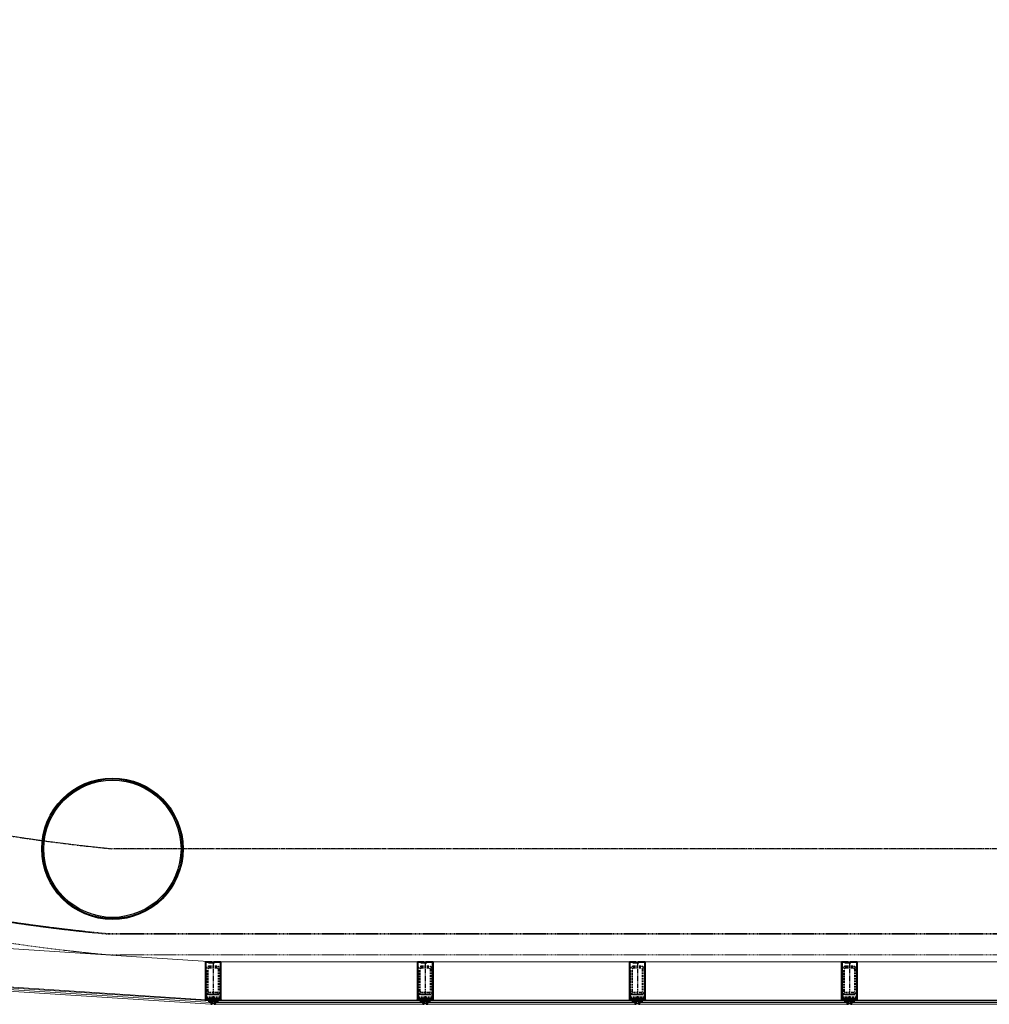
# Model space of a CAD drawing. Header units: millimetres. Extents: x 98667 to 994031, y -2704 to 533009.
# Tile 10 of 153: x 345273 to 352130, y 143919 to 150883. Entities that reach past the tile are written whole.
import ezdxf

# ---------------------------------------------------------------- set-up
doc = ezdxf.new("R2010")
doc.units = ezdxf.units.MM
for name, pattern in [('AP03000E0$0$CENTER', [50.8, 31.75, -6.35, 6.35, -6.35]), ('AP03000E0$0$HIDDEN', [9.525, 6.35, -3.175]), ('AP03000E0$0$HIDDENX2', [19.05, 12.7, -6.35]), ('sp00000g0$0$CENTER', [50.8, 31.75, -6.35, 6.35, -6.35])]:
    doc.linetypes.add(name, pattern=pattern)
for name, color, linetype in [('A-COL ENCLOUSER INNER', 1, 'Continuous'), ('A-COL ENCLOUSER OUTER', 6, 'Continuous'), ('sp00000g0$0$S-GRID', 1, 'sp00000g0$0$CENTER')]:
    doc.layers.add(name, color=color, linetype=linetype)
for name, color, linetype, lineweight in [('AP03000E0$0$A-FLOR-EDGE', 1, 'AP03000E0$0$HIDDENX2', 15), ('AP03000E0$0$A-GLAZ-FULL-EXTR', 2, 'Continuous', 20), ('AP03000E0$0$A-GLAZ-MULL-EXTR', 3, 'Continuous', 35), ('AP03000E0$0$A-WALL-FNSH', 1, 'Continuous', 15)]:
    doc.layers.add(name, color=color, linetype=linetype, lineweight=lineweight)
doc.layers.add('AP03000E0$0$A-Slab Edge Guide', color=55, linetype='Continuous', lineweight=15, plot=False)

msp = doc.modelspace()

# ---------------------------------------------------------------- linework, layer by layer
at = {"color": 251, "linetype": 'AP03000E0$0$CENTER'}
for p, q in [((346641, 144218.6), (346641, 143918.6)), ((348141, 144218.6), (348141, 143918.6)), ((349641, 144218.6), (349641, 143918.6)), ((351141, 144218.6), (351141, 143918.6))]:
    msp.add_line(p, q, dxfattribs=at)
at = {"layer": 'A-COL ENCLOUSER INNER', "color": 251}
for radius in [494, 485]:
    msp.add_circle((345928.4, 145018.6), radius, dxfattribs=at)
at = {"layer": 'A-COL ENCLOUSER OUTER', "color": 251}
msp.add_circle((345928.4, 145018.6), 500, dxfattribs=at)
at = {"layer": 'AP03000E0$0$A-FLOR-EDGE', "color": 251, "linetype": 'AP03000E0$0$HIDDEN'}
msp.add_line((402091.3, 144268.6), (345893.1, 144268.6), dxfattribs=at)
msp.add_arc((347083.6, 157067.9), 12854.6, 129.97545, 264.68571, dxfattribs=at)
at = {"layer": 'AP03000E0$0$A-GLAZ-FULL-EXTR', "color": 251}
for p, q in [((346644.4, 144217.9), (345069.8, 144320.2)), ((348123.5, 144218.6), (346658.5, 144218.6)), ((349623.5, 144218.6), (348158.5, 144218.6)), ((351123.5, 144218.6), (349658.5, 144218.6)), ((352623.4, 144218.6), (351158.5, 144218.6)), ((345051.1, 144032.8), (346625.7, 143930.5)), ((346626.5, 143942.5), (345051.9, 144044.8)), ((345052.3, 144050.8), (346626.9, 143948.5)), ((346624.9, 143918.5), (345050.3, 144020.8)), ((346607.7, 143931.7), (346608.5, 143943.7)), ((346607.9, 143934.7), (346608.3, 143940.7)), ((346613.9, 143934.3), (346607.9, 143934.7)), ((346608.3, 143940.7), (346614.3, 143940.3)), ((346613.7, 143931.3), (346614.5, 143943.3)), ((346625.7, 143930.5), (346613.7, 143931.3)), ((346614.3, 143940.3), (346613.9, 143934.3)), ((346614.5, 143943.3), (346626.5, 143942.5)), ((346625.7, 143930.5), (346624.9, 143918.5)), ((346626.5, 143942.5), (346625.7, 143930.5)), ((346626.9, 143948.5), (346626.5, 143942.5)), ((346658.5, 143942.6), (346658.5, 143948.6)), ((346658.5, 143948.6), (348123.5, 143948.6)), ((348123.5, 143942.6), (346658.5, 143942.6)), ((346670.5, 143942.6), (346658.5, 143942.6)), ((346658.5, 143942.6), (346658.5, 143930.6)), ((346658.5, 143918.6), (346658.5, 143930.6)), ((346658.5, 143930.6), (348123.5, 143930.6)), ((346658.5, 143930.6), (346670.5, 143930.6)), ((348123.5, 143918.6), (346658.5, 143918.6)), ((346670.5, 143930.6), (346670.5, 143942.6)), ((346676.5, 143939.6), (346670.5, 143939.6)), ((346670.5, 143939.6), (346670.5, 143933.6)), ((346670.5, 143933.6), (346676.5, 143933.6)), ((346676.5, 143930.6), (346676.5, 143942.6)), ((346676.5, 143933.6), (346676.5, 143939.6)), ((348105.5, 143930.6), (348105.5, 143942.6)), ((348105.5, 143933.6), (348105.5, 143939.6)), ((348105.5, 143939.6), (348111.5, 143939.6)), ((348111.5, 143933.6), (348105.5, 143933.6)), ((348111.5, 143930.6), (348111.5, 143942.6)), ((348111.5, 143942.6), (348123.5, 143942.6)), ((348111.5, 143939.6), (348111.5, 143933.6)), ((348123.5, 143930.6), (348111.5, 143930.6)), ((348123.5, 143948.6), (348123.5, 143942.6)), ((348123.5, 143942.6), (348123.5, 143930.6)), ((348123.5, 143930.6), (348123.5, 143918.6)), ((348158.5, 143942.6), (348158.5, 143948.6)), ((348158.5, 143948.6), (349623.5, 143948.6)), ((349623.5, 143942.6), (348158.5, 143942.6)), ((348170.5, 143942.6), (348158.5, 143942.6)), ((348158.5, 143942.6), (348158.5, 143930.6)), ((348158.5, 143918.6), (348158.5, 143930.6)), ((348158.5, 143930.6), (349623.5, 143930.6)), ((348158.5, 143930.6), (348170.5, 143930.6)), ((349623.5, 143918.6), (348158.5, 143918.6)), ((348170.5, 143930.6), (348170.5, 143942.6)), ((348176.5, 143939.6), (348170.5, 143939.6)), ((348170.5, 143939.6), (348170.5, 143933.6)), ((348170.5, 143933.6), (348176.5, 143933.6)), ((348176.5, 143930.6), (348176.5, 143942.6)), ((348176.5, 143933.6), (348176.5, 143939.6)), ((349605.5, 143930.6), (349605.5, 143942.6)), ((349605.5, 143933.6), (349605.5, 143939.6)), ((349605.5, 143939.6), (349611.5, 143939.6)), ((349611.5, 143933.6), (349605.5, 143933.6)), ((349611.5, 143930.6), (349611.5, 143942.6)), ((349611.5, 143942.6), (349623.5, 143942.6)), ((349611.5, 143939.6), (349611.5, 143933.6)), ((349623.5, 143930.6), (349611.5, 143930.6)), ((349623.5, 143948.6), (349623.5, 143942.6)), ((349623.5, 143942.6), (349623.5, 143930.6)), ((349623.5, 143930.6), (349623.5, 143918.6)), ((349658.5, 143942.6), (349658.5, 143948.6)), ((349658.5, 143948.6), (351123.5, 143948.6)), ((351123.5, 143942.6), (349658.5, 143942.6)), ((349670.5, 143942.6), (349658.5, 143942.6)), ((349658.5, 143942.6), (349658.5, 143930.6)), ((349658.5, 143918.6), (349658.5, 143930.6)), ((349658.5, 143930.6), (351123.5, 143930.6)), ((349658.5, 143930.6), (349670.5, 143930.6)), ((351123.5, 143918.6), (349658.5, 143918.6)), ((349670.5, 143930.6), (349670.5, 143942.6)), ((349676.5, 143939.6), (349670.5, 143939.6)), ((349670.5, 143939.6), (349670.5, 143933.6)), ((349670.5, 143933.6), (349676.5, 143933.6)), ((349676.5, 143930.6), (349676.5, 143942.6)), ((349676.5, 143933.6), (349676.5, 143939.6)), ((351105.5, 143930.6), (351105.5, 143942.6)), ((351105.5, 143933.6), (351105.5, 143939.6)), ((351105.5, 143939.6), (351111.5, 143939.6)), ((351111.5, 143933.6), (351105.5, 143933.6)), ((351111.5, 143930.6), (351111.5, 143942.6)), ((351111.5, 143942.6), (351123.5, 143942.6)), ((351111.5, 143939.6), (351111.5, 143933.6)), ((351123.5, 143930.6), (351111.5, 143930.6)), ((351123.5, 143948.6), (351123.5, 143942.6)), ((351123.5, 143942.6), (351123.5, 143930.6)), ((351123.5, 143930.6), (351123.5, 143918.6)), ((351158.5, 143942.6), (351158.5, 143948.6)), ((351158.5, 143948.6), (352623.4, 143948.6)), ((352623.4, 143942.6), (351158.5, 143942.6)), ((351170.5, 143942.6), (351158.5, 143942.6)), ((351158.5, 143942.6), (351158.5, 143930.6)), ((351158.5, 143918.6), (351158.5, 143930.6)), ((351158.5, 143930.6), (352623.4, 143930.6)), ((351158.5, 143930.6), (351170.5, 143930.6)), ((352623.4, 143918.6), (351158.5, 143918.6)), ((351170.5, 143930.6), (351170.5, 143942.6)), ((351176.5, 143939.6), (351170.5, 143939.6)), ((351170.5, 143939.6), (351170.5, 143933.6)), ((351170.5, 143933.6), (351176.5, 143933.6)), ((351176.5, 143930.6), (351176.5, 143942.6)), ((351176.5, 143933.6), (351176.5, 143939.6))]:
    msp.add_line(p, q, dxfattribs=at)
at = {"layer": 'AP03000E0$0$A-GLAZ-FULL-EXTR', "color": 251, "linetype": 'Continuous'}
for p, q in [((346613.8, 143933.1), (346625.9, 143933)), ((346614, 143936.3), (346626.1, 143936.2)), ((346614.3, 143939.4), (346626.3, 143939.4)), ((346614.5, 143942.6), (346625.4, 143942.6)), ((346616.8, 143931.1), (346616.9, 143943.1)), ((346620, 143930.9), (346620, 143942.9)), ((346623.2, 143930.7), (346623.2, 143942.7)), ((346626.4, 143941.1), (346626.4, 143942.5)), ((346658.5, 143942.4), (346670.5, 143942.4)), ((346658.5, 143939.3), (346670.5, 143939.2)), ((346658.5, 143936.1), (346670.5, 143936)), ((346658.5, 143932.9), (346670.5, 143932.9)), ((346661.3, 143930.6), (346661.3, 143942.6)), ((346664.4, 143930.6), (346664.5, 143942.6)), ((346667.6, 143930.6), (346667.7, 143942.6)), ((348111.5, 143939.7), (348123.5, 143939.6)), ((348111.5, 143936.5), (348123.5, 143936.4)), ((348111.5, 143933.3), (348123.5, 143933.3)), ((348112.3, 143930.6), (348112.3, 143942.6)), ((348115.4, 143930.6), (348115.5, 143942.6)), ((348118.6, 143930.6), (348118.7, 143942.6)), ((348121.8, 143930.6), (348121.8, 143942.6)), ((348158.5, 143939.5), (348170.5, 143939.4)), ((348158.5, 143936.3), (348170.5, 143936.2)), ((348158.5, 143933.1), (348170.5, 143933.1)), ((348159.3, 143942.6), (348170.5, 143942.6)), ((348159.9, 143930.6), (348159.9, 143942.6)), ((348163.1, 143930.6), (348163.1, 143942.6)), ((348166.2, 143930.6), (348166.3, 143942.6)), ((348169.4, 143930.6), (348169.5, 143942.6)), ((349611.5, 143939.9), (349623.5, 143939.8)), ((349611.5, 143936.7), (349623.5, 143936.6)), ((349611.5, 143933.5), (349623.5, 143933.5)), ((349614, 143930.6), (349614.1, 143942.6)), ((349617.2, 143930.6), (349617.3, 143942.6)), ((349620.4, 143930.6), (349620.4, 143942.6)), ((349658.5, 143930.6), (349658.5, 143942.6)), ((349658.5, 143939.7), (349670.5, 143939.6)), ((349658.5, 143936.5), (349670.5, 143936.5)), ((349658.5, 143933.3), (349670.5, 143933.3)), ((349661.7, 143930.6), (349661.7, 143942.6)), ((349664.8, 143930.6), (349664.9, 143942.6)), ((349668, 143930.6), (349668.1, 143942.6)), ((351111.5, 143940.1), (351123.5, 143940)), ((351111.5, 143936.9), (351123.5, 143936.9)), ((351111.5, 143933.7), (351123.5, 143933.7)), ((351112.7, 143930.6), (351112.7, 143942.6)), ((351115.8, 143930.6), (351115.9, 143942.6)), ((351119, 143930.6), (351119.1, 143942.6)), ((351122.2, 143930.6), (351122.2, 143942.6)), ((351158.5, 143939.9), (351170.5, 143939.8)), ((351158.5, 143936.7), (351170.5, 143936.7)), ((351158.5, 143933.5), (351170.5, 143933.5)), ((351160.3, 143930.6), (351160.3, 143942.6)), ((351163.5, 143930.6), (351163.5, 143942.6)), ((351166.6, 143930.6), (351166.7, 143942.6)), ((351169.8, 143930.6), (351169.9, 143942.6))]:
    msp.add_line(p, q, dxfattribs=at)
at = {"layer": 'AP03000E0$0$A-GLAZ-MULL-EXTR', "color": 251}
for p, q in [((346631, 144218.6), (346586, 144218.6)), ((346586, 144218.6), (346586, 143958.6)), ((346589, 144015.6), (346589, 144215.6)), ((346589, 144215.6), (346631, 144215.6)), ((346646, 144215.6), (346609, 144215.6)), ((346609, 144215.6), (346609, 144212.6)), ((346609, 144212.6), (346651, 144212.6)), ((346631, 144215.6), (346631, 144218.6)), ((346696, 144218.6), (346646, 144218.6)), ((346646, 144218.6), (346646, 144215.6)), ((346651, 144212.6), (346651, 144215.6)), ((346651, 144215.6), (346693, 144215.6)), ((346693, 144215.6), (346693, 144015.6)), ((346696, 143958.6), (346696, 144218.6)), ((348131, 144218.6), (348086, 144218.6)), ((348086, 144218.6), (348086, 143958.6)), ((348089, 144015.6), (348089, 144215.6)), ((348089, 144215.6), (348131, 144215.6)), ((348146, 144215.6), (348109, 144215.6)), ((348109, 144215.6), (348109, 144212.6)), ((348109, 144212.6), (348151, 144212.6)), ((348131, 144215.6), (348131, 144218.6)), ((348196, 144218.6), (348146, 144218.6)), ((348146, 144218.6), (348146, 144215.6)), ((348151, 144212.6), (348151, 144215.6)), ((348151, 144215.6), (348193, 144215.6)), ((348193, 144215.6), (348193, 144015.6)), ((348196, 143958.6), (348196, 144218.6)), ((349631, 144218.6), (349586, 144218.6)), ((349586, 144218.6), (349586, 143958.6)), ((349589, 144015.6), (349589, 144215.6)), ((349589, 144215.6), (349631, 144215.6)), ((349646, 144215.6), (349609, 144215.6)), ((349609, 144215.6), (349609, 144212.6)), ((349609, 144212.6), (349651, 144212.6)), ((349631, 144215.6), (349631, 144218.6)), ((349696, 144218.6), (349646, 144218.6)), ((349646, 144218.6), (349646, 144215.6)), ((349651, 144212.6), (349651, 144215.6)), ((349651, 144215.6), (349693, 144215.6)), ((349693, 144215.6), (349693, 144015.6)), ((349696, 143958.6), (349696, 144218.6)), ((351131, 144218.6), (351086, 144218.6)), ((351086, 144218.6), (351086, 143958.6)), ((351089, 144015.6), (351089, 144215.6)), ((351089, 144215.6), (351131, 144215.6)), ((351146, 144215.6), (351109, 144215.6)), ((351109, 144215.6), (351109, 144212.6)), ((351109, 144212.6), (351151, 144212.6)), ((351131, 144215.6), (351131, 144218.6)), ((351196, 144218.6), (351146, 144218.6)), ((351146, 144218.6), (351146, 144215.6)), ((351151, 144212.6), (351151, 144215.6)), ((351151, 144215.6), (351193, 144215.6)), ((351193, 144215.6), (351193, 144015.6)), ((351196, 143958.6), (351196, 144218.6)), ((346589, 143958.6), (346589, 144015.6)), ((346653.5, 143961.6), (346611.5, 143961.6)), ((346611.5, 143961.6), (346611.5, 143958.6)), ((346653.5, 143958.6), (346653.5, 143961.6)), ((346693, 144015.6), (346693, 143958.6)), ((348089, 143958.6), (348089, 144015.6)), ((348153.5, 143961.6), (348111.5, 143961.6)), ((348111.5, 143961.6), (348111.5, 143958.6)), ((348153.5, 143958.6), (348153.5, 143961.6)), ((348193, 144015.6), (348193, 143958.6)), ((349589, 143958.6), (349589, 144015.6)), ((349653.5, 143961.6), (349611.5, 143961.6)), ((349611.5, 143961.6), (349611.5, 143958.6)), ((349653.5, 143958.6), (349653.5, 143961.6)), ((349693, 144015.6), (349693, 143958.6)), ((351089, 143958.6), (351089, 144015.6)), ((351153.5, 143961.6), (351111.5, 143961.6)), ((351111.5, 143961.6), (351111.5, 143958.6)), ((351153.5, 143958.6), (351153.5, 143961.6)), ((351193, 144015.6), (351193, 143958.6)), ((346581, 143948.6), (346586, 143953.6)), ((346608.5, 143948.6), (346581, 143948.6)), ((346586, 143958.6), (346586, 143953.6)), ((346586, 143953.6), (346628.5, 143953.6)), ((346586, 143953.6), (346608.5, 143953.6)), ((346628.5, 143958.6), (346589, 143958.6)), ((346608.5, 143953.6), (346608.5, 143948.6)), ((346611.5, 143958.6), (346648.5, 143958.6)), ((346633.5, 143958.6), (346628.5, 143958.6)), ((346628.5, 143953.6), (346628.5, 143918.6)), ((346628.5, 143918.6), (346633.5, 143918.6)), ((346633.5, 143918.6), (346633.5, 143958.6)), ((346648.5, 143958.6), (346648.5, 143918.6)), ((346648.5, 143918.6), (346653.5, 143918.6)), ((346693, 143958.6), (346653.5, 143958.6)), ((346653.5, 143918.6), (346653.5, 143953.6)), ((346653.5, 143953.6), (346696, 143953.6)), ((346696, 143953.6), (346673.5, 143953.6)), ((346673.5, 143953.6), (346673.5, 143948.6)), ((346673.5, 143948.6), (346701, 143948.6)), ((346696, 143953.6), (346696, 143958.6)), ((346701, 143948.6), (346696, 143953.6)), ((348081, 143948.6), (348086, 143953.6)), ((348108.5, 143948.6), (348081, 143948.6)), ((348086, 143958.6), (348086, 143953.6)), ((348086, 143953.6), (348128.5, 143953.6)), ((348086, 143953.6), (348108.5, 143953.6)), ((348128.5, 143958.6), (348089, 143958.6)), ((348108.5, 143953.6), (348108.5, 143948.6)), ((348111.5, 143958.6), (348148.5, 143958.6)), ((348133.5, 143958.6), (348128.5, 143958.6)), ((348128.5, 143953.6), (348128.5, 143918.6)), ((348128.5, 143918.6), (348133.5, 143918.6)), ((348133.5, 143918.6), (348133.5, 143958.6)), ((348148.5, 143958.6), (348148.5, 143918.6)), ((348148.5, 143918.6), (348153.5, 143918.6)), ((348193, 143958.6), (348153.5, 143958.6)), ((348153.5, 143918.6), (348153.5, 143953.6)), ((348153.5, 143953.6), (348196, 143953.6)), ((348196, 143953.6), (348173.5, 143953.6)), ((348173.5, 143953.6), (348173.5, 143948.6)), ((348173.5, 143948.6), (348201, 143948.6)), ((348196, 143953.6), (348196, 143958.6)), ((348201, 143948.6), (348196, 143953.6)), ((349581, 143948.6), (349586, 143953.6)), ((349608.5, 143948.6), (349581, 143948.6)), ((349586, 143958.6), (349586, 143953.6)), ((349586, 143953.6), (349628.5, 143953.6)), ((349586, 143953.6), (349608.5, 143953.6)), ((349628.5, 143958.6), (349589, 143958.6)), ((349608.5, 143953.6), (349608.5, 143948.6)), ((349611.5, 143958.6), (349648.5, 143958.6)), ((349633.5, 143958.6), (349628.5, 143958.6)), ((349628.5, 143953.6), (349628.5, 143918.6)), ((349628.5, 143918.6), (349633.5, 143918.6)), ((349633.5, 143918.6), (349633.5, 143958.6)), ((349648.5, 143958.6), (349648.5, 143918.6)), ((349648.5, 143918.6), (349653.5, 143918.6)), ((349693, 143958.6), (349653.5, 143958.6)), ((349653.5, 143918.6), (349653.5, 143953.6)), ((349653.5, 143953.6), (349696, 143953.6)), ((349696, 143953.6), (349673.5, 143953.6)), ((349673.5, 143953.6), (349673.5, 143948.6)), ((349673.5, 143948.6), (349701, 143948.6)), ((349696, 143953.6), (349696, 143958.6)), ((349701, 143948.6), (349696, 143953.6)), ((351081, 143948.6), (351086, 143953.6)), ((351108.5, 143948.6), (351081, 143948.6)), ((351086, 143958.6), (351086, 143953.6)), ((351086, 143953.6), (351128.5, 143953.6)), ((351086, 143953.6), (351108.5, 143953.6)), ((351128.5, 143958.6), (351089, 143958.6)), ((351108.5, 143953.6), (351108.5, 143948.6)), ((351111.5, 143958.6), (351148.5, 143958.6)), ((351133.5, 143958.6), (351128.5, 143958.6)), ((351128.5, 143953.6), (351128.5, 143918.6)), ((351128.5, 143918.6), (351133.5, 143918.6)), ((351133.5, 143918.6), (351133.5, 143958.6)), ((351148.5, 143958.6), (351148.5, 143918.6)), ((351148.5, 143918.6), (351153.5, 143918.6)), ((351193, 143958.6), (351153.5, 143958.6)), ((351153.5, 143918.6), (351153.5, 143953.6)), ((351153.5, 143953.6), (351196, 143953.6)), ((351196, 143953.6), (351173.5, 143953.6)), ((351173.5, 143953.6), (351173.5, 143948.6)), ((351173.5, 143948.6), (351201, 143948.6)), ((351196, 143953.6), (351196, 143958.6)), ((351201, 143948.6), (351196, 143953.6))]:
    msp.add_line(p, q, dxfattribs=at)
at = {"layer": 'AP03000E0$0$A-GLAZ-MULL-EXTR', "color": 251, "linetype": 'AP03000E0$0$HIDDENX2'}
for p, q in [((346616, 144188.6), (346666, 144188.6)), ((346616, 144176.1), (346666, 144176.1)), ((348116, 144188.6), (348166, 144188.6)), ((348116, 144176.1), (348166, 144176.1)), ((349616, 144188.6), (349666, 144188.6)), ((349616, 144176.1), (349666, 144176.1)), ((351116, 144188.6), (351166, 144188.6)), ((351116, 144176.1), (351166, 144176.1)), ((346591, 144013.6), (346591, 144163.6)), ((346603.5, 144013.6), (346603.5, 144163.6)), ((346678.5, 144163.6), (346678.5, 144013.6)), ((346691, 144163.6), (346691, 144013.6)), ((348091, 144013.6), (348091, 144163.6)), ((348103.5, 144013.6), (348103.5, 144163.6)), ((348178.5, 144163.6), (348178.5, 144013.6)), ((348191, 144163.6), (348191, 144013.6)), ((349591, 144013.6), (349591, 144163.6)), ((349603.5, 144013.6), (349603.5, 144163.6)), ((349678.5, 144163.6), (349678.5, 144013.6)), ((349691, 144163.6), (349691, 144013.6)), ((351091, 144013.6), (351091, 144163.6)), ((351103.5, 144013.6), (351103.5, 144163.6)), ((351178.5, 144163.6), (351178.5, 144013.6)), ((351191, 144163.6), (351191, 144013.6)), ((346591, 143968.6), (346591, 143988.6)), ((346591, 143988.6), (346691, 143988.6)), ((346641, 143968.6), (346591, 143968.6)), ((346666, 144001.1), (346616, 144001.1)), ((346666, 143988.6), (346616, 143988.6)), ((346691, 143968.6), (346641, 143968.6)), ((346691, 143988.6), (346691, 143968.6)), ((348091, 143968.6), (348091, 143988.6)), ((348091, 143988.6), (348191, 143988.6)), ((348141, 143968.6), (348091, 143968.6)), ((348166, 144001.1), (348116, 144001.1)), ((348166, 143988.6), (348116, 143988.6)), ((348191, 143968.6), (348141, 143968.6)), ((348191, 143988.6), (348191, 143968.6)), ((349591, 143968.6), (349591, 143988.6)), ((349591, 143988.6), (349691, 143988.6)), ((349641, 143968.6), (349591, 143968.6)), ((349666, 144001.1), (349616, 144001.1)), ((349666, 143988.6), (349616, 143988.6)), ((349691, 143968.6), (349641, 143968.6)), ((349691, 143988.6), (349691, 143968.6)), ((351091, 143968.6), (351091, 143988.6)), ((351091, 143988.6), (351191, 143988.6)), ((351141, 143968.6), (351091, 143968.6)), ((351166, 144001.1), (351116, 144001.1)), ((351166, 143988.6), (351116, 143988.6)), ((351191, 143968.6), (351141, 143968.6)), ((351191, 143988.6), (351191, 143968.6))]:
    msp.add_line(p, q, dxfattribs=at)
at = {"layer": 'AP03000E0$0$A-GLAZ-MULL-EXTR', "color": 251, "linetype": 'Continuous'}
for p, q in [((346583.1, 143948.6), (346583.1, 143950.8)), ((346583.9, 143951.5), (346608.5, 143951.4)), ((346586.3, 143948.6), (346586.3, 143953.6)), ((346589.4, 143948.6), (346589.5, 143953.6)), ((346592.6, 143948.6), (346592.6, 143953.6)), ((346595.8, 143948.6), (346595.8, 143953.6)), ((346599, 143948.6), (346599, 143953.6)), ((346602.1, 143948.6), (346602.2, 143953.6)), ((346605.3, 143948.6), (346605.3, 143953.6)), ((346673.5, 143951.1), (346698.6, 143951)), ((346675.2, 143948.6), (346675.2, 143953.6)), ((346678.3, 143948.6), (346678.4, 143953.6)), ((346681.5, 143948.6), (346681.5, 143953.6)), ((346684.7, 143948.6), (346684.7, 143953.6)), ((346687.9, 143948.6), (346687.9, 143953.6)), ((346691, 143948.6), (346691.1, 143953.6)), ((346694.2, 143948.6), (346694.2, 143953.6)), ((346697.4, 143948.6), (346697.4, 143952.2)), ((346700.6, 143948.6), (346700.6, 143949)), ((348081.7, 143948.6), (348081.7, 143949.4)), ((348084.1, 143951.7), (348108.5, 143951.6)), ((348084.9, 143948.6), (348084.9, 143952.6)), ((348088.1, 143948.6), (348088.1, 143953.6)), ((348091.2, 143948.6), (348091.3, 143953.6)), ((348094.4, 143948.6), (348094.4, 143953.6)), ((348097.6, 143948.6), (348097.6, 143953.6)), ((348100.8, 143948.6), (348100.8, 143953.6)), ((348103.9, 143948.6), (348104, 143953.6)), ((348107.1, 143948.6), (348107.1, 143953.6)), ((348173.5, 143951.4), (348198.4, 143951.3)), ((348173.8, 143948.6), (348173.8, 143953.6)), ((348177, 143948.6), (348177, 143953.6)), ((348180.1, 143948.6), (348180.2, 143953.6)), ((348183.3, 143948.6), (348183.3, 143953.6)), ((348186.5, 143948.6), (348186.5, 143953.6)), ((348189.7, 143948.6), (348189.7, 143953.6)), ((348192.8, 143948.6), (348192.9, 143953.6)), ((348196, 143948.6), (348196, 143953.6)), ((348199.2, 143948.6), (348199.2, 143950.4)), ((349581.1, 143948.8), (349608.5, 143948.7)), ((349583.5, 143948.6), (349583.5, 143951.2)), ((349584.3, 143951.9), (349608.5, 143951.8)), ((349586.7, 143948.6), (349586.7, 143953.6)), ((349589.8, 143948.6), (349589.9, 143953.6)), ((349593, 143948.6), (349593, 143953.6)), ((349596.2, 143948.6), (349596.2, 143953.6)), ((349599.4, 143948.6), (349599.4, 143953.6)), ((349602.5, 143948.6), (349602.6, 143953.6)), ((349605.7, 143948.6), (349605.7, 143953.6)), ((349673.5, 143951.6), (349698.2, 143951.5)), ((349675.6, 143948.6), (349675.6, 143953.6)), ((349678.7, 143948.6), (349678.8, 143953.6)), ((349681.9, 143948.6), (349681.9, 143953.6)), ((349685.1, 143948.6), (349685.1, 143953.6)), ((349688.3, 143948.6), (349688.3, 143953.6)), ((349691.4, 143948.6), (349691.5, 143953.6)), ((349694.6, 143948.6), (349694.6, 143953.6)), ((349697.8, 143948.6), (349697.8, 143951.8)), ((349701, 143948.6), (349701, 143948.6)), ((351081.3, 143949), (351108.5, 143948.9)), ((351082.1, 143948.6), (351082.1, 143949.8)), ((351084.5, 143952.1), (351108.5, 143952.1)), ((351085.3, 143948.6), (351085.3, 143953)), ((351088.5, 143948.6), (351088.5, 143953.6)), ((351091.6, 143948.6), (351091.7, 143953.6)), ((351094.8, 143948.6), (351094.8, 143953.6)), ((351098, 143948.6), (351098, 143953.6)), ((351101.2, 143948.6), (351101.2, 143953.6)), ((351104.3, 143948.6), (351104.4, 143953.6)), ((351107.5, 143948.6), (351107.5, 143953.6)), ((351173.5, 143951.8), (351197.9, 143951.7)), ((351174.2, 143948.6), (351174.2, 143953.6)), ((351177.4, 143948.6), (351177.4, 143953.6)), ((351180.5, 143948.6), (351180.6, 143953.6)), ((351183.7, 143948.6), (351183.7, 143953.6)), ((351186.9, 143948.6), (351186.9, 143953.6)), ((351190.1, 143948.6), (351190.1, 143953.6)), ((351193.2, 143948.6), (351193.3, 143953.6)), ((351196.4, 143948.6), (351196.4, 143953.2)), ((351199.6, 143948.6), (351199.6, 143950))]:
    msp.add_line(p, q, dxfattribs=at)
at = {"layer": 'AP03000E0$0$A-GLAZ-MULL-EXTR', "color": 251, "linetype": 'AP03000E0$0$HIDDENX2'}
for centre, radius, start, end in [((346616, 144163.6), 25, 89.99999, 179.99999), ((346616, 144163.6), 12.5, 89.99999, 179.99999), ((346666, 144163.6), 25, 359.99999, 89.99999), ((346666, 144163.6), 12.5, 359.99999, 89.99999), ((348116, 144163.6), 25, 89.99999, 179.99999), ((348116, 144163.6), 12.5, 89.99999, 179.99999), ((348166, 144163.6), 25, 359.99999, 89.99999), ((348166, 144163.6), 12.5, 359.99999, 89.99999), ((349616, 144163.6), 25, 89.99999, 179.99999), ((349616, 144163.6), 12.5, 89.99999, 179.99999), ((349666, 144163.6), 25, 359.99999, 89.99999), ((349666, 144163.6), 12.5, 359.99999, 89.99999), ((351116, 144163.6), 25, 89.99999, 179.99999), ((351116, 144163.6), 12.5, 89.99999, 179.99999), ((351166, 144163.6), 25, 359.99999, 89.99999), ((351166, 144163.6), 12.5, 359.99999, 89.99999), ((346616, 144013.6), 25, 179.99999, 269.99999), ((346616, 144013.6), 12.5, 179.99999, 269.99999), ((346666, 144013.6), 25, 269.99999, 359.99999), ((346666, 144013.6), 12.5, 269.99999, 359.99999), ((348116, 144013.6), 25, 179.99999, 269.99999), ((348116, 144013.6), 12.5, 179.99999, 269.99999), ((348166, 144013.6), 25, 269.99999, 359.99999), ((348166, 144013.6), 12.5, 269.99999, 359.99999), ((349616, 144013.6), 25, 179.99999, 269.99999), ((349616, 144013.6), 12.5, 179.99999, 269.99999), ((349666, 144013.6), 25, 269.99999, 359.99999), ((349666, 144013.6), 12.5, 269.99999, 359.99999), ((351116, 144013.6), 25, 179.99999, 269.99999), ((351116, 144013.6), 12.5, 179.99999, 269.99999), ((351166, 144013.6), 25, 269.99999, 359.99999), ((351166, 144013.6), 12.5, 269.99999, 359.99999)]:
    msp.add_arc(centre, radius, start, end, dxfattribs=at)
at = {"layer": 'AP03000E0$0$A-GLAZ-MULL-EXTR', "color": 251}
for centre in [(346626, 143922.3), (346626, 143921.3), (346626, 143920.3), (346626, 143919.3), (346626, 143918.3), (346626, 143917.3), (346656, 143922.3), (346656, 143921.3), (346656, 143920.3), (346656, 143919.3), (346656, 143918.3), (346656, 143917.3), (348126, 143922.3), (348126, 143921.3), (348126, 143920.3), (348126, 143919.3), (348126, 143918.3), (348126, 143917.3), (348156, 143922.3), (348156, 143921.3), (348156, 143920.3), (348156, 143919.3), (348156, 143918.3), (348156, 143917.3), (349626, 143922.3), (349626, 143921.3), (349626, 143920.3), (349626, 143919.3), (349626, 143918.3), (349626, 143917.3), (349656, 143922.3), (349656, 143921.3), (349656, 143920.3), (349656, 143919.3), (349656, 143918.3), (349656, 143917.3), (351126, 143922.3), (351126, 143921.3), (351126, 143920.3), (351126, 143919.3), (351126, 143918.3), (351126, 143917.3), (351156, 143922.3), (351156, 143921.3), (351156, 143920.3), (351156, 143919.3), (351156, 143918.3), (351156, 143917.3)]:
    msp.add_arc(centre, 2.83, 28.06064, 151.93933, dxfattribs=at)
at = {"layer": 'AP03000E0$0$A-Slab Edge Guide', "color": 251, "linetype": 'AP03000E0$0$HIDDEN'}
msp.add_line((402091.3, 145018.6), (345928.4, 145018.6), dxfattribs=at)
msp.add_arc((347083.6, 157067.9), 12104.6, 129.94419, 264.52342, dxfattribs=at)
at = {"layer": 'AP03000E0$0$A-WALL-FNSH', "color": 251, "linetype": 'AP03000E0$0$HIDDEN'}
for p, q in [((402091.3, 144413.6), (345899.8, 144413.6)), ((402091.3, 144418.6), (345900, 144418.6))]:
    msp.add_line(p, q, dxfattribs=at)
for radius, end in [(12709.6, 264.65546), (12704.6, 264.6544)]:
    msp.add_arc((347083.6, 157067.9), radius, 129.96942, end, dxfattribs=at)
at = {"layer": 'sp00000g0$0$S-GRID', "color": 251}
msp.add_line((429751.9, 145018.6), (345928.4, 145018.6), dxfattribs=at)
msp.add_arc((347083.6, 157067.9), 12104.6, 129.94418, 264.52342, dxfattribs=at)

doc.saveas('drawing.dxf')
